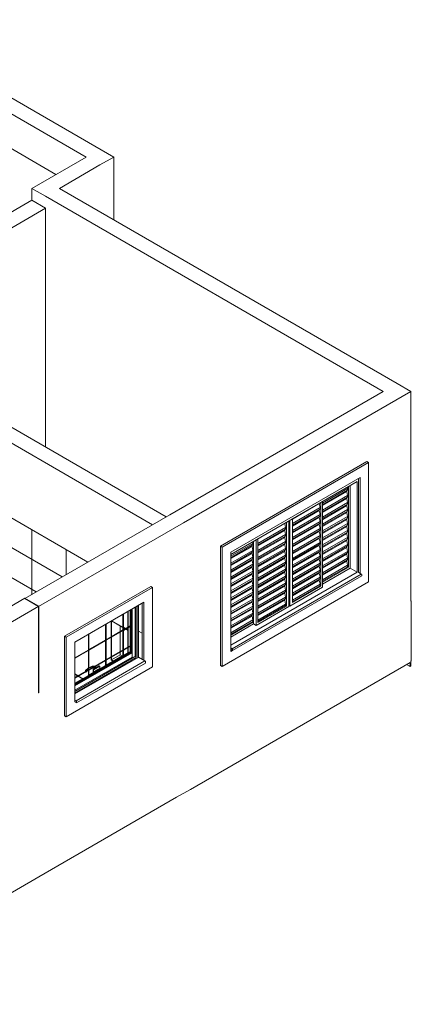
# Model space of a CAD drawing. Header units: metres. Extents: x -16.8 to 29.9, y -11.9 to 37.1.
# Tile 170 of 202: x -5.7 to -2.5, y 8.6 to 16.7. Entities that reach past the tile are written whole.
import ezdxf

# ---------------------------------------------------------------- set-up
doc = ezdxf.new("R2010")
doc.units = ezdxf.units.M
for name, color, linetype, lineweight in [('A-GLAZ', 7, 'Continuous', 5), ('A-WALL', 7, 'Continuous', 5), ('A-WALL-PATT', 7, 'Continuous', 5), ('I-WALL', 7, 'Continuous', 5), ('Q-CASE', 7, 'Continuous', 5)]:
    doc.layers.add(name, color=color, linetype=linetype, lineweight=lineweight)

# ---------------------------------------------------------------- blocks, each defined once
blk = doc.blocks.new('Parede básica _ ALV_EST_PA1 - ___-1844905-EXPLODE')
at = {"layer": 'I-WALL'}
for p, q in [((-7.4751, 10.8786), (-5.6649, 11.9237)), ((-5.6649, 11.9237), (-5.5517, 11.8584)), ((-5.5517, 11.8584), (-7.362, 10.8132)), ((-5.5517, 11.148), (-5.5517, 11.8584)), ((-5.9831, 11.1439), (-5.9831, 10.3741)), ((-7.362, 8.5924), (-5.5517, 9.6375))]:
    blk.add_line(p, q, dxfattribs=at)
blk = doc.blocks.new('Parede básica _ ALV_EST_PA1 - ___-1844961-EXPLODE')
at = {"layer": 'I-WALL'}
for p, q in [((-5.382, 15.2877), (-2.6102, 13.6873)), ((-2.7233, 13.622), (-5.4952, 15.2224)), ((-5.4952, 15.1244), (-5.4952, 13.1647))]:
    blk.add_line(p, q, dxfattribs=at)
blk = doc.blocks.new('Parede básica _ ALV_EST_PA1_Á_ SER - ___-1845047-EXPLODE')
at = {"layer": 'I-WALL'}
for p, q in [((-6.8882, 16.6716), (-4.9366, 15.5448)), ((-5.1629, 15.5448), (-7.0014, 16.6063)), ((-7.0014, 16.6063), (-7.0014, 15.651)), ((-6.4357, 14.712), (-6.4357, 15.9939)), ((-6.4357, 15.9939), (-5.4104, 15.4019)), ((-6.3226, 15.9286), (-6.3226, 14.7773)), ((-4.9366, 15.5448), (-5.0498, 15.4795)), ((-4.9366, 15.5448), (-4.9366, 15.0305))]:
    blk.add_line(p, q, dxfattribs=at)
blk = doc.blocks.new('Parede básica _ ALV_EST_PA1_Á_ SER - ___-1855952-EXPLODE')
at = {"layer": 'I-WALL'}
for p, q in [((-5.6083, 15.2877), (-5.1629, 15.5448)), ((-5.0498, 15.4795), (-5.382, 15.2877)), ((-5.6083, 15.1897), (-5.6083, 15.2877)), ((-5.6083, 15.2877), (-5.4952, 15.2224)), ((-5.4952, 15.1244), (-5.6083, 15.1897))]:
    blk.add_line(p, q, dxfattribs=at)
blk = doc.blocks.new('JANELA DE CORRE_05-EXPLODE0')
at = {"layer": 'A-GLAZ'}
for p, q in [((-3.975, 12.2829), (-2.9391, 12.881)), ((-2.9956, 12.1707), (-2.9956, 12.8484)), ((-2.9391, 12.881), (-2.9391, 12.138)), ((-2.9284, 12.1378), (-2.9284, 12.9075)), ((-3.0161, 12.8236), (-3.2219, 12.7048)), ((-3.0161, 12.8104), (-3.2219, 12.6916)), ((-3.0232, 12.7991), (-3.2219, 12.6844)), ((-3.0161, 12.7664), (-3.2219, 12.6476)), ((-3.0232, 12.8063), (-3.0232, 12.7991)), ((-3.0232, 12.7991), (-3.0161, 12.7664)), ((-3.0186, 12.8351), (-3.0161, 12.8236)), ((-3.0161, 12.8236), (-3.0161, 12.8104)), ((-3.0161, 12.7664), (-3.0161, 12.7532)), ((-3.0098, 12.8402), (-3.0098, 12.1788)), ((-3.2495, 12.7011), (-3.4694, 12.5741)), ((-3.2495, 12.7011), (-3.2424, 12.6684)), ((-3.236, 12.7095), (-3.236, 12.0237)), ((-3.0161, 12.7532), (-3.2219, 12.6344)), ((-3.0232, 12.7419), (-3.2219, 12.6272)), ((-3.2219, 12.0155), (-3.2219, 12.7177)), ((-3.0161, 12.7093), (-3.2219, 12.5905)), ((-3.0161, 12.6961), (-3.2219, 12.5773)), ((-3.0232, 12.6848), (-3.2211, 12.5705)), ((-3.0232, 12.7491), (-3.0232, 12.7419)), ((-3.0232, 12.7419), (-3.0161, 12.7093)), ((-3.0232, 12.692), (-3.0232, 12.6848)), ((-3.0232, 12.6848), (-3.0161, 12.6521)), ((-3.0161, 12.7093), (-3.0161, 12.6961)), ((-3.2424, 12.6684), (-3.4694, 12.5374)), ((-3.2424, 12.6553), (-3.4694, 12.5242)), ((-3.2495, 12.6439), (-3.4694, 12.517)), ((-3.2424, 12.6113), (-3.4694, 12.4802)), ((-3.2495, 12.6512), (-3.2495, 12.6439)), ((-3.2495, 12.6439), (-3.2424, 12.6113)), ((-3.2424, 12.6684), (-3.2424, 12.6553)), ((-3.2424, 12.6113), (-3.2424, 12.5981)), ((-3.0161, 12.6521), (-3.2219, 12.5333)), ((-3.0161, 12.6389), (-3.2219, 12.5201)), ((-3.0232, 12.6276), (-3.2219, 12.5129)), ((-3.0232, 12.6348), (-3.0232, 12.6276)), ((-3.0232, 12.6276), (-3.0161, 12.5949)), ((-3.0161, 12.6521), (-3.0161, 12.6389)), ((-3.5323, 12.5378), (-3.7522, 12.4108)), ((-3.5323, 12.5378), (-3.5252, 12.5051)), ((-3.5189, 12.5462), (-3.5189, 11.8604)), ((-3.4977, 11.8563), (-3.4977, 12.5585)), ((-3.4906, 12.5626), (-3.4906, 11.8604)), ((-3.2424, 12.5981), (-3.4694, 12.467)), ((-3.2495, 12.5868), (-3.4694, 12.4598)), ((-3.4694, 11.889), (-3.4694, 12.5748)), ((-3.2424, 12.5541), (-3.4694, 12.4231)), ((-3.2424, 12.5409), (-3.4694, 12.4099)), ((-3.2495, 12.5296), (-3.4694, 12.4027)), ((-3.2495, 12.594), (-3.2495, 12.5868)), ((-3.2495, 12.5868), (-3.2424, 12.5541)), ((-3.2495, 12.5369), (-3.2495, 12.5296)), ((-3.2495, 12.5296), (-3.2424, 12.497)), ((-3.2424, 12.5541), (-3.2424, 12.5409)), ((-3.0161, 12.5949), (-3.2219, 12.4761)), ((-3.0161, 12.5818), (-3.2219, 12.463)), ((-3.0232, 12.5705), (-3.2219, 12.4557)), ((-3.0161, 12.5378), (-3.2219, 12.419)), ((-3.0161, 12.5246), (-3.2219, 12.4058)), ((-3.0232, 12.5777), (-3.0232, 12.5705)), ((-3.0232, 12.5705), (-3.0161, 12.5378)), ((-3.0161, 12.5949), (-3.0161, 12.5818)), ((-3.0161, 12.5378), (-3.0161, 12.5246)), ((-3.5252, 12.5051), (-3.7522, 12.3741)), ((-3.5252, 12.492), (-3.7522, 12.3609)), ((-3.5323, 12.4806), (-3.7522, 12.3537)), ((-3.5252, 12.448), (-3.7522, 12.3169)), ((-3.5323, 12.4879), (-3.5323, 12.4806)), ((-3.5323, 12.4806), (-3.5252, 12.448)), ((-3.5252, 12.5051), (-3.5252, 12.492)), ((-3.5252, 12.448), (-3.5252, 12.4348)), ((-3.2424, 12.497), (-3.4694, 12.3659)), ((-3.2424, 12.4838), (-3.4694, 12.3527)), ((-3.2495, 12.4725), (-3.4694, 12.3455)), ((-3.2495, 12.4797), (-3.2495, 12.4725)), ((-3.2495, 12.4725), (-3.2424, 12.4398)), ((-3.2424, 12.497), (-3.2424, 12.4838)), ((-3.0232, 12.5133), (-3.2219, 12.3986)), ((-3.0161, 12.4806), (-3.2219, 12.3618)), ((-3.0161, 12.4675), (-3.2219, 12.3487)), ((-3.0232, 12.4561), (-3.2219, 12.3414)), ((-3.0232, 12.5205), (-3.0232, 12.5133)), ((-3.0232, 12.5133), (-3.0161, 12.4806)), ((-3.0232, 12.4634), (-3.0232, 12.4561)), ((-3.0232, 12.4561), (-3.0161, 12.4235)), ((-3.0161, 12.4806), (-3.0161, 12.4675)), ((-3.7939, 12.3745), (-3.975, 12.27)), ((-3.7939, 12.3613), (-3.975, 12.2568)), ((-3.7964, 12.386), (-3.7939, 12.3745)), ((-3.7939, 12.3745), (-3.7939, 12.3613)), ((-3.7876, 11.7134), (-3.7876, 12.3911)), ((-3.7876, 12.3911), (-3.7876, 11.7298)), ((-3.7664, 12.4034), (-3.7664, 11.7012)), ((-3.5252, 12.4348), (-3.7522, 12.3038)), ((-3.5323, 12.4235), (-3.7522, 12.2965)), ((-3.7522, 11.7257), (-3.7522, 12.4115)), ((-3.5252, 12.3908), (-3.7522, 12.2598)), ((-3.5252, 12.3776), (-3.7522, 12.2466)), ((-3.5323, 12.3663), (-3.7522, 12.2394)), ((-3.5323, 12.4307), (-3.5323, 12.4235)), ((-3.5323, 12.4235), (-3.5252, 12.3908)), ((-3.5323, 12.3736), (-3.5323, 12.3663)), ((-3.5323, 12.3663), (-3.5252, 12.3337)), ((-3.5252, 12.3908), (-3.5252, 12.3776)), ((-3.2424, 12.4398), (-3.4694, 12.3088)), ((-3.2424, 12.4266), (-3.4694, 12.2956)), ((-3.2495, 12.4153), (-3.4694, 12.2884)), ((-3.2424, 12.3827), (-3.4694, 12.2516)), ((-3.2424, 12.3695), (-3.4694, 12.2384)), ((-3.2495, 12.4226), (-3.2495, 12.4153)), ((-3.2495, 12.4153), (-3.2424, 12.3827)), ((-3.2495, 12.3654), (-3.2495, 12.3582)), ((-3.2424, 12.4398), (-3.2424, 12.4266)), ((-3.2424, 12.3827), (-3.2424, 12.3695)), ((-3.0161, 12.4235), (-3.2219, 12.3047)), ((-3.0161, 12.4103), (-3.2219, 12.2915)), ((-3.0232, 12.399), (-3.2219, 12.2843)), ((-3.0161, 12.3663), (-3.2219, 12.2475)), ((-3.0232, 12.4062), (-3.0232, 12.399)), ((-3.0232, 12.399), (-3.0161, 12.3663)), ((-3.0161, 12.4235), (-3.0161, 12.4103)), ((-3.0161, 12.3663), (-3.0161, 12.3531)), ((-3.801, 12.35), (-3.975, 12.2496)), ((-3.7939, 12.3173), (-3.975, 12.2128)), ((-3.7939, 12.3042), (-3.975, 12.1996)), ((-3.801, 12.2928), (-3.975, 12.1924)), ((-3.801, 12.3572), (-3.801, 12.35)), ((-3.801, 12.35), (-3.7939, 12.3173)), ((-3.801, 12.2983), (-3.801, 12.2928)), ((-3.801, 12.2928), (-3.7939, 12.2602)), ((-3.7939, 12.3173), (-3.7939, 12.3042)), ((-3.5252, 12.3337), (-3.7522, 12.2026)), ((-3.5252, 12.3205), (-3.7522, 12.1894)), ((-3.5323, 12.3092), (-3.7522, 12.1822)), ((-3.5323, 12.3164), (-3.5323, 12.3092)), ((-3.5323, 12.3092), (-3.5252, 12.2765)), ((-3.5252, 12.3337), (-3.5252, 12.3205)), ((-3.2495, 12.3582), (-3.4694, 12.2312)), ((-3.2424, 12.3255), (-3.4694, 12.1945)), ((-3.2424, 12.3123), (-3.4694, 12.1813)), ((-3.2495, 12.301), (-3.4694, 12.174)), ((-3.2495, 12.3582), (-3.2424, 12.3255)), ((-3.2495, 12.3082), (-3.2495, 12.301)), ((-3.2495, 12.301), (-3.2424, 12.2683)), ((-3.2424, 12.3255), (-3.2424, 12.3123)), ((-3.0161, 12.3531), (-3.2219, 12.2343)), ((-3.0232, 12.3418), (-3.2219, 12.2271)), ((-3.0161, 12.3092), (-3.2219, 12.1904)), ((-3.0161, 12.296), (-3.2219, 12.1772)), ((-3.0232, 12.2847), (-3.2219, 12.17)), ((-3.0232, 12.3491), (-3.0232, 12.3418)), ((-3.0232, 12.3418), (-3.0161, 12.3092)), ((-3.0232, 12.2919), (-3.0232, 12.2847)), ((-3.0232, 12.2847), (-3.0161, 12.252)), ((-3.0161, 12.3092), (-3.0161, 12.296)), ((-3.7939, 12.2602), (-3.975, 12.1557)), ((-3.7939, 12.247), (-3.975, 12.1425)), ((-3.801, 12.2357), (-3.975, 12.1353)), ((-3.7939, 12.203), (-3.975, 12.0985)), ((-3.801, 12.2429), (-3.801, 12.2357)), ((-3.801, 12.2357), (-3.7939, 12.203)), ((-3.7939, 12.2602), (-3.7939, 12.247)), ((-3.7939, 12.203), (-3.7939, 12.1898)), ((-3.5252, 12.2765), (-3.7522, 12.1455)), ((-3.5252, 12.2633), (-3.7522, 12.1323)), ((-3.5323, 12.252), (-3.7522, 12.1251)), ((-3.5252, 12.2194), (-3.7522, 12.0883)), ((-3.5252, 12.2062), (-3.7522, 12.0751)), ((-3.5323, 12.2593), (-3.5323, 12.252)), ((-3.5323, 12.252), (-3.5252, 12.2194)), ((-3.5323, 12.2021), (-3.5323, 12.1949)), ((-3.5252, 12.2765), (-3.5252, 12.2633)), ((-3.5252, 12.2194), (-3.5252, 12.2062)), ((-3.2424, 12.2683), (-3.4694, 12.1373)), ((-3.2424, 12.2552), (-3.4694, 12.1241)), ((-3.2495, 12.2439), (-3.4694, 12.1169)), ((-3.2424, 12.2112), (-3.4694, 12.0801)), ((-3.2495, 12.2511), (-3.2495, 12.2439)), ((-3.2495, 12.2439), (-3.2424, 12.2112)), ((-3.2424, 12.2683), (-3.2424, 12.2552)), ((-3.2424, 12.2112), (-3.2424, 12.198)), ((-3.0161, 12.252), (-3.2219, 12.1332)), ((-3.0161, 12.2388), (-3.2219, 12.12)), ((-3.0232, 12.2275), (-3.2219, 12.1128)), ((-3.0232, 12.2348), (-3.0232, 12.2275)), ((-3.0232, 12.2275), (-3.0161, 12.1949)), ((-3.0161, 12.252), (-3.0161, 12.2388)), ((-3.7939, 12.1898), (-3.975, 12.0853)), ((-3.801, 12.1785), (-3.975, 12.0781)), ((-3.7939, 12.1459), (-3.975, 12.0414)), ((-2.9391, 12.138), (-3.975, 11.5399)), ((-3.7939, 12.1327), (-3.975, 12.0282)), ((-3.801, 12.1214), (-3.975, 12.0209)), ((-3.801, 12.1858), (-3.801, 12.1785)), ((-3.801, 12.1785), (-3.7939, 12.1459)), ((-3.801, 12.1286), (-3.801, 12.1214)), ((-3.801, 12.1214), (-3.7939, 12.0887)), ((-3.7939, 12.1459), (-3.7939, 12.1327)), ((-3.5323, 12.1949), (-3.7522, 12.0679)), ((-3.5252, 12.1622), (-3.7522, 12.0312)), ((-3.5252, 12.149), (-3.7522, 12.018)), ((-3.5323, 12.1377), (-3.7522, 12.0107)), ((-3.5323, 12.1949), (-3.5252, 12.1622)), ((-3.5323, 12.1449), (-3.5323, 12.1377)), ((-3.5323, 12.1377), (-3.5252, 12.105)), ((-3.5252, 12.1622), (-3.5252, 12.149)), ((-3.2424, 12.198), (-3.4694, 12.067)), ((-3.2495, 12.1867), (-3.4694, 12.0597)), ((-3.2424, 12.154), (-3.4694, 12.023)), ((-3.2424, 12.1409), (-3.4694, 12.0098)), ((-3.2495, 12.1295), (-3.4694, 12.0026)), ((-3.2495, 12.1939), (-3.2495, 12.1867)), ((-3.2495, 12.1867), (-3.2424, 12.154)), ((-3.2495, 12.1368), (-3.2495, 12.1295)), ((-3.2495, 12.1295), (-3.2424, 12.0969)), ((-3.2424, 12.154), (-3.2424, 12.1409)), ((-3.0161, 12.1949), (-3.2219, 12.0761)), ((-3.0161, 12.1825), (-3.2219, 12.0637)), ((-3.0098, 12.1788), (-3.2219, 12.0564)), ((-3.2219, 12.04), (-2.9956, 12.1707)), ((-3.0161, 12.1949), (-3.0161, 12.1825)), ((-3.0161, 12.1825), (-3.0098, 12.1788)), ((-2.9956, 12.1707), (-2.9391, 12.138)), ((-3.7939, 12.0887), (-3.975, 11.9842)), ((-3.7939, 12.0755), (-3.975, 11.971)), ((-3.801, 12.0642), (-3.975, 11.9638)), ((-3.801, 12.0715), (-3.801, 12.0642)), ((-3.801, 12.0642), (-3.7939, 12.0316)), ((-3.7939, 12.0887), (-3.7939, 12.0755)), ((-3.5252, 12.105), (-3.7522, 11.974)), ((-3.5252, 12.0919), (-3.7522, 11.9608)), ((-3.5323, 12.0806), (-3.7522, 11.9536)), ((-3.5252, 12.0479), (-3.7522, 11.9168)), ((-3.5323, 12.0878), (-3.5323, 12.0806)), ((-3.5323, 12.0806), (-3.5252, 12.0479)), ((-3.5252, 12.105), (-3.5252, 12.0919)), ((-3.5252, 12.0479), (-3.5252, 12.0347)), ((-3.2424, 12.0969), (-3.4694, 11.9658)), ((-3.2424, 12.0837), (-3.4694, 11.9527)), ((-3.2495, 12.0724), (-3.4694, 11.9454)), ((-3.2424, 12.0397), (-3.4694, 11.9087)), ((-3.2495, 12.0796), (-3.2495, 12.0724)), ((-3.2495, 12.0724), (-3.2424, 12.0397)), ((-3.2424, 12.0969), (-3.2424, 12.0837)), ((-3.2424, 12.0397), (-3.2424, 12.0274)), ((-3.7939, 12.0316), (-3.975, 11.9271)), ((-3.7939, 12.0184), (-3.975, 11.9139)), ((-3.801, 12.0071), (-3.975, 11.9066)), ((-3.7939, 11.9744), (-3.975, 11.8699)), ((-3.7939, 11.9612), (-3.975, 11.8567)), ((-3.801, 12.0143), (-3.801, 12.0071)), ((-3.801, 12.0071), (-3.7939, 11.9744)), ((-3.7939, 12.0316), (-3.7939, 12.0184)), ((-3.7939, 11.9744), (-3.7939, 11.9612)), ((-3.5252, 12.0347), (-3.7522, 11.9037)), ((-3.5323, 12.0234), (-3.7522, 11.8964)), ((-3.5252, 11.9907), (-3.7522, 11.8597)), ((-3.5252, 11.9776), (-3.7522, 11.8465)), ((-3.5323, 11.9662), (-3.7522, 11.8393)), ((-3.5323, 12.0306), (-3.5323, 12.0234)), ((-3.5323, 12.0234), (-3.5252, 11.9907)), ((-3.5323, 11.9735), (-3.5323, 11.9662)), ((-3.5323, 11.9662), (-3.5252, 11.9336)), ((-3.5252, 11.9907), (-3.5252, 11.9776)), ((-3.4906, 11.8604), (-3.2219, 12.0155)), ((-3.2424, 12.0274), (-3.4696, 11.8962)), ((-3.236, 12.0237), (-3.4694, 11.889)), ((-3.236, 12.0237), (-3.2403, 12.0262)), ((-3.801, 11.9499), (-3.975, 11.8495)), ((-3.7939, 11.9173), (-3.975, 11.8127)), ((-3.7939, 11.9041), (-3.975, 11.7996)), ((-3.801, 11.8928), (-3.975, 11.7923)), ((-3.801, 11.9571), (-3.801, 11.9499)), ((-3.801, 11.9499), (-3.7939, 11.9173)), ((-3.801, 11.9), (-3.801, 11.8928)), ((-3.801, 11.8928), (-3.7939, 11.8601)), ((-3.7939, 11.9173), (-3.7939, 11.9041)), ((-3.5252, 11.9336), (-3.7522, 11.8025)), ((-3.5252, 11.9204), (-3.7522, 11.7894)), ((-3.5323, 11.9091), (-3.7522, 11.7821)), ((-3.5323, 11.9163), (-3.5323, 11.9091)), ((-3.5323, 11.9091), (-3.5252, 11.8764)), ((-3.5252, 11.9336), (-3.5252, 11.9204)), ((-3.7939, 11.8601), (-3.975, 11.7556)), ((-3.7939, 11.8469), (-3.975, 11.7424)), ((-3.801, 11.8356), (-3.975, 11.7352)), ((-3.7939, 11.8029), (-3.975, 11.6984)), ((-3.801, 11.8428), (-3.801, 11.8356)), ((-3.801, 11.8356), (-3.7939, 11.8029)), ((-3.7939, 11.8601), (-3.7939, 11.8469)), ((-3.7939, 11.8029), (-3.7939, 11.7898)), ((-3.7664, 11.7012), (-3.4977, 11.8563)), ((-3.5252, 11.8764), (-3.7522, 11.7454)), ((-3.5252, 11.8641), (-3.7522, 11.733)), ((-3.5189, 11.8604), (-3.7522, 11.7257)), ((-3.5252, 11.8764), (-3.5252, 11.8641)), ((-3.5252, 11.8641), (-3.5189, 11.8604)), ((-3.4906, 11.8604), (-3.4979, 11.8646)), ((-3.7939, 11.7898), (-3.975, 11.6853)), ((-3.801, 11.7784), (-3.975, 11.678)), ((-3.7939, 11.7458), (-3.975, 11.6413)), ((-3.7939, 11.7334), (-3.975, 11.6289)), ((-3.7876, 11.7298), (-3.975, 11.6216)), ((-3.801, 11.7857), (-3.801, 11.7784)), ((-3.801, 11.7784), (-3.7939, 11.7458)), ((-3.7939, 11.7458), (-3.7939, 11.7334)), ((-3.7939, 11.7334), (-3.7876, 11.7298)), ((-3.975, 11.6052), (-3.7876, 11.7134)), ((-3.7876, 11.7134), (-3.7664, 11.7012))]:
    blk.add_line(p, q, dxfattribs=at)
blk = doc.blocks.new('JANELA DE CORRE_82-EXPLODE0')
blk.add_blockref('JANELA DE CORRE_05-EXPLODE0', (0, 0))
blk = doc.blocks.new('Parede básica _ ALV_EST_PA3_BAN - ___-1883508-EXPLODE')
at = {"layer": 'I-WALL'}
for p, q in [((-6.3438, 13.6546), (-4.5053, 12.5932)), ((-4.6184, 12.5279), (-6.4569, 13.5893)), ((-6.4569, 12.977), (-5.1488, 12.2217))]:
    blk.add_line(p, q, dxfattribs=at)
blk = doc.blocks.new('Parede básica _ ALV_EST_PA12 - ___-1883857-EXPLODE')
at = {"layer": 'A-WALL-PATT', "true_color": 0x808080}
h = blk.add_hatch(dxfattribs=at)
h.set_pattern_fill('FP_11', color=8, style=0, pattern_type=2)
h.set_pattern_definition([(330, (-6.74, 11.181), (3e-06, 0.244945), []), (90, (-6.74, 11.181), (-0.28284, 0.1633), [])])
h.paths.add_polyline_path([(-5.7497, 11.8747), (-5.1488, 12.2217), (-6.4569, 12.977), (-6.4569, 12.283), (-5.7549, 11.8777)])
at = {"layer": 'I-WALL', "color": 251, "true_color": 0x4d4d4d}
for p, q in [((-4.9578, 11.6077), (-4.9578, 11.7359)), ((-4.9508, 11.74), (-4.8613, 11.6883)), ((-4.8571, 11.6859), (-4.8398, 11.6759)), ((-4.8355, 11.6734), (-4.8209, 11.665)), ((-4.9578, 11.4444), (-4.9578, 11.6028)), ((-4.9578, 11.4174), (-4.9578, 11.4395)), ((-4.9411, 11.4078), (-4.9578, 11.4174))]:
    blk.add_line(p, q, dxfattribs=at)
at = {"layer": 'I-WALL'}
blk.add_line((-4.3073, 10.356), (-4.4204, 10.2907), dxfattribs=at)
blk = doc.blocks.new('Parede básica _ ALV_EST_PA_ESP - ___-1974524-EXPLODE')
at = {"layer": 'A-WALL-PATT', "true_color": 0xa2a2a2}
h = blk.add_hatch(dxfattribs=at)
h.set_pattern_fill('FP_36', color=253, style=0, pattern_type=2)
h.set_pattern_definition([(38.62, (-1.791, 10.658), (1.0303, -0.6988), [0.08865, -0.9752]), (325.85, (-1.791, 10.658), (-0.1994, 1.363), [0.1038, -1.142]), (98.32, (-1.705, 10.6), (0.8312, 0.66395), [0.1148, -1.263]), (32.05, (-1.791, 10.99), (1.5335, -1.16), [0.132, -1.452]), (95.44, (-1.663, 10.894), (1.3433, 0.8409), [0.1675, -1.842]), (322.9, (-1.791, 10.99), (1.3431, 0.841), [0.1602, -1.763]), (352.36, (-1.647, 10.824), (0.858, -1.1634), [0.1015, -1.117]), (306.4, (-1.647, 10.824), (0.3496, 1.0013), [0.12043, -1.325]), (70.75, (-1.575, 10.727), (1.2071, -0.1618), [0.0884, -0.97217]), (17.155, (-1.791, 10.658), (0.01746, 0.54222), [0.03937, -0.73846, 0.03937, -0.75994, -0.79036]), (17.155, (-1.791, 10.658), (0.01746, 0.54222), [-1.577, 0.03937, -0.751]), (336.96, (-1.791, 10.658), (0.378, 0.43614), [0.05109, -0.54027, 0.05109, -0.93502, -0.39088]), (336.96, (-1.791, 10.658), (0.378, 0.43614), [-1.577, 0.0511, -0.3398]), (307.294, (-2.111, 10.843), (0.76702, -0.48026), [0.066, -0.434, 0.066, -1.494, -2.07]), (307.294, (-2.111, 10.843), (0.76702, -0.48026), [-2.06, 0.066, -2.004]), (301.44, (-2.255, 10.926), (0.83794, -0.3177), [0.06701, -0.59297, 0.06701, -0.98489, -1.493]), (301.44, (-2.255, 10.926), (0.83794, -0.3177), [-1.712, 0.067, -1.426])])
h.paths.add_polyline_path([(-2.5041, 11.3644), (-2.5041, 11.3971), (-2.5324, 11.3807), (-2.5065, 11.3658)])
at = {"layer": 'I-WALL'}
for p, q in [((-2.5041, 11.3644), (-2.5041, 11.3971)), ((-2.497, 11.4012), (-2.497, 11.3685)), ((-2.5324, 11.3807), (-2.5112, 11.3685)), ((-2.5112, 11.3685), (-2.5041, 11.3644)), ((-2.497, 11.3685), (-2.5041, 11.3644))]:
    blk.add_line(p, q, dxfattribs=at)
blk = doc.blocks.new('NICHO - NICHO-1991044-EXPLODE')
at = {"layer": 'A-WALL', "color": 251, "true_color": 0x4d4d4d}
for p, q in [((-4.9578, 11.7359), (-4.9578, 11.6077)), ((-4.9543, 11.7379), (-4.8613, 11.6842)), ((-4.9543, 11.6097), (-4.9543, 11.7379)), ((-4.8613, 11.6883), (-4.9508, 11.74)), ((-4.8836, 11.6971), (-4.8836, 11.6506)), ((-4.8836, 11.6457), (-4.8836, 11.4873)), ((-4.8398, 11.6759), (-4.8571, 11.6859)), ((-4.8571, 11.6818), (-4.8433, 11.6738)), ((-4.8391, 11.6714), (-4.8209, 11.6609)), ((-4.8209, 11.665), (-4.8355, 11.6734)), ((-4.9578, 11.6028), (-4.9578, 11.4444)), ((-4.9543, 11.4464), (-4.9543, 11.6048)), ((-4.8836, 11.4818), (-4.8836, 11.4603)), ((-4.9578, 11.4395), (-4.9578, 11.4174)), ((-4.9578, 11.4174), (-4.9411, 11.4078)), ((-4.8836, 11.4603), (-4.9543, 11.4195)), ((-4.9543, 11.4195), (-4.9543, 11.4415)), ((-4.9375, 11.4098), (-4.9543, 11.4195)), ((-4.8836, 11.4603), (-4.8668, 11.4506))]:
    blk.add_line(p, q, dxfattribs=at)
blk = doc.blocks.new('NICHO - NICHO-1991046-EXPLODE')
blk.add_blockref('NICHO - NICHO-1991044-EXPLODE', (0, 0))
blk = doc.blocks.new('Parede básica _ ALV_EST_PA1 - ___-2077126-EXPLODE')
at = {"layer": 'I-WALL'}
for p, q in [((-2.497, 13.622), (-2.6102, 13.6873)), ((-4.477, 12.6095), (-2.7233, 13.622)), ((-2.497, 13.622), (-4.3639, 12.5442)), ((-2.497, 11.8992), (-2.497, 13.622)), ((-2.9284, 12.9075), (-2.9284, 12.1378)), ((-4.3073, 10.356), (-2.5041, 11.3971)), ((-2.497, 11.4012), (-2.497, 11.4093))]:
    blk.add_line(p, q, dxfattribs=at)
blk = doc.blocks.new('Parede básica _ ALV_EST_PA1_BAN - ___-2077266-EXPLODE')
at = {"layer": 'I-WALL'}
for p, q in [((-5.6667, 11.9227), (-4.477, 12.6095)), ((-4.3639, 12.5442), (-5.5535, 11.8574)), ((-5.6667, 11.9227), (-5.5535, 11.8574)), ((-4.7033, 11.8828), (-4.7033, 11.6379)), ((-5.5535, 11.8574), (-5.5535, 11.147)), ((-4.733, 11.655), (-4.7033, 11.6379)), ((-5.5535, 11.147), (-5.5517, 11.148))]:
    blk.add_line(p, q, dxfattribs=at)
blk = doc.blocks.new('Parede básica _ ALV_EST_PA13 - ___-2077429-EXPLODE')
at = {"layer": 'I-WALL'}
for p, q in [((-4.733, 11.655), (-4.7033, 11.6379)), ((-4.7033, 11.6379), (-4.7033, 11.4245)), ((-5.5517, 9.6375), (-4.4204, 10.2907))]:
    blk.add_line(p, q, dxfattribs=at)
blk = doc.blocks.new('JANELA MAXIM-AR_69-EXPLODE0')
at = {"layer": 'A-GLAZ', "color": 251, "true_color": 0x4d4d4d}
for p, q in [((-4.8213, 11.8147), (-4.8213, 11.6865)), ((-4.8209, 11.815), (-4.8209, 11.6868)), ((-4.8164, 11.8175), (-4.8164, 11.6893)), ((-4.8014, 11.4859), (-4.8014, 11.8262)), ((-4.7939, 11.4816), (-4.7939, 11.8305)), ((-4.8613, 11.7916), (-4.8613, 11.4502)), ((-4.8592, 11.7928), (-4.8592, 11.4515)), ((-4.8571, 11.7941), (-4.8571, 11.4527)), ((-5.0027, 11.71), (-5.0027, 11.3704)), ((-5.0006, 11.7112), (-5.0006, 11.3698)), ((-4.9985, 11.7124), (-4.9985, 11.371)), ((-4.9985, 11.5842), (-4.8634, 11.6622)), ((-4.9985, 11.5818), (-4.8592, 11.6622)), ((-4.9985, 11.5793), (-4.8592, 11.6597)), ((-4.8571, 11.6659), (-4.8014, 11.698)), ((-4.8571, 11.6634), (-4.8014, 11.6956)), ((-4.8571, 11.661), (-4.8014, 11.6931)), ((-4.8213, 11.6816), (-4.8213, 11.5232)), ((-4.8209, 11.6819), (-4.8209, 11.5235)), ((-4.8164, 11.6844), (-4.8164, 11.526)), ((-5.1442, 11.6283), (-5.1442, 11.2869)), ((-5.142, 11.6295), (-5.142, 11.2882)), ((-5.1399, 11.6308), (-5.1399, 11.2894)), ((-5.1399, 11.5026), (-5.0049, 11.5805)), ((-5.1399, 11.5001), (-5.0027, 11.5793)), ((-5.1399, 11.4977), (-5.0027, 11.5769)), ((-5.2548, 11.4362), (-5.1463, 11.4989)), ((-5.2548, 11.4338), (-5.142, 11.4989)), ((-5.2548, 11.4313), (-5.142, 11.4964)), ((-5.2548, 11.223), (-4.8004, 11.4854)), ((-5.2548, 11.2155), (-4.7939, 11.4816)), ((-4.8592, 11.4989), (-4.9985, 11.4185)), ((-4.8634, 11.4989), (-4.9985, 11.4209)), ((-4.8592, 11.4964), (-4.9985, 11.416)), ((-4.8014, 11.5347), (-4.8571, 11.5026)), ((-4.8014, 11.5323), (-4.8571, 11.5001)), ((-4.8014, 11.5298), (-4.8571, 11.4977)), ((-4.8209, 11.4776), (-4.8571, 11.4567)), ((-4.8209, 11.4772), (-4.8571, 11.4562)), ((-4.8213, 11.5183), (-4.8213, 11.4769)), ((-4.8209, 11.5186), (-4.8209, 11.4772)), ((-4.8164, 11.5211), (-4.8164, 11.4762)), ((-4.8004, 11.4854), (-4.7911, 11.48)), ((-4.7911, 11.48), (-4.7939, 11.4816)), ((-5.0049, 11.4172), (-5.1399, 11.3393)), ((-5.0027, 11.416), (-5.1399, 11.3368)), ((-5.0027, 11.4136), (-5.1399, 11.3344)), ((-4.8613, 11.4542), (-4.9985, 11.375)), ((-4.8613, 11.4538), (-4.9985, 11.3746)), ((-5.142, 11.3356), (-5.2548, 11.2705)), ((-5.1463, 11.3356), (-5.2548, 11.2729)), ((-5.142, 11.3331), (-5.2548, 11.268)), ((-5.1691, 11.3297), (-5.1691, 11.3224)), ((-5.1606, 11.3231), (-5.1663, 11.3171)), ((-5.1177, 11.365), (-5.1406, 11.3536)), ((-5.1406, 11.3504), (-5.1276, 11.3573)), ((-5.0987, 11.3172), (-5.1399, 11.2934)), ((-5.0987, 11.3167), (-5.1399, 11.2929)), ((-5.1063, 11.3399), (-5.0554, 11.3693)), ((-5.1063, 11.3215), (-5.1063, 11.3399)), ((-5.1063, 11.3399), (-5.1021, 11.3375)), ((-5.1021, 11.3191), (-5.1063, 11.3215)), ((-5.0512, 11.3669), (-5.1021, 11.3375)), ((-5.1021, 11.3191), (-5.0512, 11.3485)), ((-5.1021, 11.3375), (-5.1021, 11.3191)), ((-5.0987, 11.3132), (-5.0987, 11.321)), ((-5.0966, 11.3527), (-5.0807, 11.3619)), ((-5.0966, 11.3455), (-5.0966, 11.3527)), ((-5.0966, 11.3527), (-5.0904, 11.3491)), ((-5.0955, 11.3532), (-5.0955, 11.3462)), ((-5.0659, 11.3393), (-5.0945, 11.3228)), ((-5.0945, 11.3228), (-5.0945, 11.3156)), ((-5.0848, 11.3626), (-5.088, 11.3644)), ((-5.083, 11.361), (-5.0848, 11.3626)), ((-5.0745, 11.3583), (-5.0807, 11.3619)), ((-5.0027, 11.3726), (-5.0659, 11.3361)), ((-5.0027, 11.3721), (-5.0659, 11.3357)), ((-5.0659, 11.3321), (-5.0659, 11.3393)), ((-5.0512, 11.3669), (-5.0554, 11.3693)), ((-5.0512, 11.3485), (-5.0512, 11.3669)), ((-5.1442, 11.2909), (-5.2548, 11.227)), ((-5.1442, 11.2905), (-5.2548, 11.2266))]:
    blk.add_line(p, q, dxfattribs=at)
at = {"layer": 'A-GLAZ'}
for p, q in [((-4.7911, 11.8321), (-4.7911, 11.48)), ((-4.7837, 11.8364), (-4.7837, 11.4345)), ((-4.7616, 11.8492), (-4.7616, 11.4472)), ((-4.7611, 11.8495), (-4.7611, 11.4512)), ((-4.7558, 11.8525), (-4.7558, 11.4482)), ((-4.7514, 11.8551), (-4.7514, 11.4362)), ((-4.7373, 11.8632), (-4.7373, 11.4394)), ((-4.7365, 11.8637), (-4.7365, 11.4391)), ((-4.7316, 11.8665), (-4.7316, 11.4419)), ((-4.7911, 11.48), (-5.2548, 11.2123)), ((-4.7846, 11.4762), (-5.2548, 11.2047)), ((-4.7911, 11.48), (-4.7846, 11.4762)), ((-4.7846, 11.4762), (-4.7846, 11.4401)), ((-4.7507, 11.4511), (-5.2548, 11.16)), ((-5.2548, 11.1687), (-4.7846, 11.4401)), ((-4.7507, 11.4374), (-5.2548, 11.1464)), ((-4.7837, 11.4345), (-4.7891, 11.4376)), ((-4.7616, 11.4472), (-4.7837, 11.4345))]:
    blk.add_line(p, q, dxfattribs=at)
at = {"layer": 'A-GLAZ', "color": 251, "true_color": 0x4d4d4d}
for points in [[(-5.1689, 11.3301, 0), (-5.169, 11.3299, 0), (-5.1691, 11.3297, 0), (-5.169, 11.3295, 0), (-5.1688, 11.3293, 0), (-5.1686, 11.3291, 0), (-5.1682, 11.329, 0), (-5.1679, 11.3289, 0), (-5.1675, 11.3289, 0), (-5.1671, 11.3289, 0), (-5.1668, 11.329, 0), (-5.1665, 11.3292, 0), (-5.1663, 11.3294, 0)], [(-5.1663, 11.3171, 0), (-5.1665, 11.3169, 0), (-5.1668, 11.3168, 0), (-5.1671, 11.3167, 0), (-5.1675, 11.3166, 0), (-5.1679, 11.3167, 0), (-5.1682, 11.3167, 0), (-5.1686, 11.3168, 0), (-5.1688, 11.317, 0), (-5.169, 11.3172, 0), (-5.1691, 11.3174, 0), (-5.1691, 11.3175, 0)], [(-5.1445, 11.3512, 0), (-5.1472, 11.3495, 0), (-5.1689, 11.3301, 0)], [(-5.1663, 11.3294, 0), (-5.1495, 11.3445, 0), (-5.1446, 11.3478, 0)], [(-5.1276, 11.3573, 0), (-5.1205, 11.3602, 0), (-5.1127, 11.3625, 0)], [(-5.0946, 11.3666, 0), (-5.1005, 11.3675, 0), (-5.1065, 11.3675, 0), (-5.1124, 11.3667, 0), (-5.1177, 11.365, 0)], [(-5.1127, 11.3625, 0), (-5.1096, 11.363, 0), (-5.1064, 11.3631, 0), (-5.1032, 11.3627, 0), (-5.1007, 11.3619, 0)], [(-5.0962, 11.3468, 0), (-5.098, 11.3483, 0), (-5.1004, 11.3496, 0), (-5.1032, 11.3504, 0), (-5.1064, 11.3508, 0), (-5.1096, 11.3508, 0), (-5.1123, 11.3504, 0)], [(-5.0962, 11.359, 0), (-5.0951, 11.3573, 0), (-5.0948, 11.3554, 0), (-5.0954, 11.3536, 0)]]:
    blk.add_polyline3d(points, dxfattribs=at)
blk = doc.blocks.new('JANELA MAXIM-AR_05-EXPLODE0')
blk.add_blockref('JANELA MAXIM-AR_69-EXPLODE0', (0, 0))
blk = doc.blocks.new('Componentes de gabinete 1 - Componentes de gabinete 1-2086930-EXPLODE')
at = {"layer": 'Q-CASE'}
for p, q in [((-3.9645, 11.5102), (-2.9038, 12.1225)), ((-2.9284, 12.1378), (-2.9038, 12.1225)), ((-3.9608, 11.495), (-2.9002, 12.1074)), ((-2.9002, 12.1159), (-2.9002, 12.1074)), ((-3.9645, 11.5102), (-3.975, 11.5167)), ((-3.975, 11.5032), (-3.9693, 11.4999)), ((-3.9665, 11.4983), (-3.9608, 11.495)), ((-3.9608, 11.495), (-3.9608, 11.5036)), ((-5.2548, 11.1398), (-4.7367, 11.439)), ((-5.2453, 11.0832), (-4.6796, 11.4098)), ((-5.2407, 11.0663), (-4.675, 11.3929)), ((-4.7365, 11.4391), (-4.7316, 11.4419)), ((-4.7316, 11.4419), (-4.6796, 11.4098)), ((-4.675, 11.4015), (-4.675, 11.3929)), ((-5.2453, 11.0832), (-5.2548, 11.0891)), ((-5.2548, 11.0745), (-5.2492, 11.0712)), ((-5.2463, 11.0696), (-5.2407, 11.0663)), ((-5.2407, 11.0663), (-5.2407, 11.0749))]:
    blk.add_line(p, q, dxfattribs=at)
for points in [[(-2.9038, 12.1225, 0), (-2.9029, 12.1218, 0), (-2.902, 12.1208, 0), (-2.9012, 12.1196, 0), (-2.9006, 12.1184, 0), (-2.9003, 12.1171, 0), (-2.9002, 12.1159, 0)], [(-3.9693, 11.4999, 0), (-3.9693, 11.5003, 0), (-3.9691, 11.5006, 0), (-3.9689, 11.5008, 0), (-3.9686, 11.5009, 0), (-3.9683, 11.5009, 0), (-3.9679, 11.5007, 0), (-3.9675, 11.5005, 0), (-3.9672, 11.5001, 0), (-3.9669, 11.4997, 0), (-3.9667, 11.4992, 0)], [(-3.9608, 11.5036, 0), (-3.9609, 11.5047, 0), (-3.9613, 11.506, 0), (-3.9619, 11.5072, 0), (-3.9626, 11.5084, 0), (-3.9635, 11.5094, 0), (-3.9645, 11.5102, 0)], [(-4.6796, 11.4098, 0), (-4.6784, 11.4089, 0), (-4.6773, 11.4076, 0), (-4.6763, 11.4061, 0), (-4.6756, 11.4046, 0), (-4.6752, 11.403, 0), (-4.675, 11.4015, 0)], [(-5.2492, 11.0712, 0), (-5.2491, 11.0716, 0), (-5.249, 11.072, 0), (-5.2488, 11.0722, 0), (-5.2485, 11.0723, 0), (-5.2481, 11.0722, 0), (-5.2478, 11.0721, 0), (-5.2474, 11.0718, 0), (-5.2471, 11.0714, 0), (-5.2468, 11.071, 0), (-5.2465, 11.0705, 0)], [(-5.2407, 11.0749, 0), (-5.2408, 11.0764, 0), (-5.2413, 11.078, 0), (-5.242, 11.0796, 0), (-5.243, 11.081, 0), (-5.2441, 11.0823, 0), (-5.2453, 11.0832, 0)]]:
    blk.add_polyline3d(points, dxfattribs=at)
blk = doc.blocks.new('Componentes de gabinete 1 - Componentes de gabinete 1-2086932-EXPLODE')
blk.add_blockref('Componentes de gabinete 1 - Componentes de gabinete 1-2086930-EXPLODE', (0, 0))
blk = doc.blocks.new('Paredes 1 - Paredes 1-2288142-EXPLODE')
at = {"layer": 'A-WALL'}
for p, q in [((-4.0598, 12.3523), (-2.8577, 13.0464)), ((-2.8436, 13.0382), (-4.0457, 12.3442)), ((-2.8436, 13.0382), (-2.8577, 13.0464)), ((-2.8436, 12.0584), (-2.8436, 13.0382)), ((-3.975, 12.3033), (-2.9143, 12.9157)), ((-2.9284, 12.1378), (-2.9284, 12.9075)), ((-2.9143, 12.9157), (-2.9143, 12.129)), ((-4.0598, 11.3725), (-4.0598, 12.3523)), ((-4.0598, 12.3523), (-4.0457, 12.3442)), ((-4.0457, 12.3442), (-4.0457, 11.3644)), ((-3.975, 11.4868), (-3.975, 12.3033)), ((-4.0457, 11.3644), (-2.8436, 12.0584)), ((-5.3397, 11.6134), (-4.6326, 12.0217)), ((-4.6184, 12.0135), (-5.3255, 11.6052)), ((-4.6184, 12.0135), (-4.6326, 12.0217)), ((-4.6184, 11.3603), (-4.6184, 12.0135)), ((-5.2548, 11.5644), (-4.6891, 11.891)), ((-4.7033, 11.4245), (-4.7033, 11.8828)), ((-4.6891, 11.891), (-4.6891, 11.4157)), ((-5.3397, 10.9602), (-5.3397, 11.6134)), ((-5.3397, 11.6134), (-5.3255, 11.6052)), ((-5.3255, 11.6052), (-5.3255, 10.952)), ((-5.2548, 11.0745), (-5.2548, 11.5644)), ((-3.9608, 11.495), (-3.975, 11.4868)), ((-5.3255, 10.952), (-4.6184, 11.3603)), ((-4.0598, 11.3725), (-4.0457, 11.3644)), ((-5.3397, 10.9602), (-5.3255, 10.952))]:
    blk.add_line(p, q, dxfattribs=at)
blk = doc.blocks.new('Paredes 1 - Paredes 1-2288144-EXPLODE')
blk.add_blockref('Paredes 1 - Paredes 1-2288142-EXPLODE', (0, 0))
blk = doc.blocks.new('Parede básica _ IMPERMEABILIZAÇÃO COM ARGAMASSA POLIMÉRICA - ___-2534946-EXPLODE')
at = {"layer": 'I-WALL'}
for p, q in [((-2.497, 11.9033), (-2.4935, 11.9013)), ((-2.497, 11.8992), (-2.4935, 11.9013)), ((-2.4935, 11.9013), (-2.4935, 11.4114)), ((-2.4935, 11.4114), (-2.497, 11.4093))]:
    blk.add_line(p, q, dxfattribs=at)
blk = doc.blocks.new('Parede básica _ IMPERMEABILIZAÇÃO COM ARGAMASSA POLIMÉRICA - ___-2537284-EXPLODE')
at = {"layer": 'I-WALL', "color": 251, "true_color": 0x4d4d4d}
for p, q in [((-5.2548, 11.3031), (-5.2287, 11.288)), ((-5.2322, 11.286), (-5.2548, 11.2991)), ((-5.1921, 11.2628), (-5.228, 11.2835)), ((-5.2244, 11.2856), (-5.1886, 11.2649))]:
    blk.add_line(p, q, dxfattribs=at)
blk = doc.blocks.new('Parede básica _ ALV_EST_PA3_Á_ SER - ___-3017095-EXPLODE')
at = {"layer": 'I-WALL'}
for p, q in [((-6.5771, 14.6304), (-5.6083, 15.1897)), ((-5.4952, 15.1244), (-6.464, 14.565))]:
    blk.add_line(p, q, dxfattribs=at)

msp = doc.modelspace()

# ---------------------------------------------------------------- block references
at = {"layer": 'A-GLAZ'}
for name in ['JANELA DE CORRE_82-EXPLODE0', 'JANELA MAXIM-AR_05-EXPLODE0']:
    msp.add_blockref(name, (0, 0), dxfattribs=at)
at = {"layer": 'A-WALL'}
for name in ['Paredes 1 - Paredes 1-2288144-EXPLODE', 'NICHO - NICHO-1991046-EXPLODE']:
    msp.add_blockref(name, (0, 0), dxfattribs=at)
at = {"layer": 'I-WALL'}
for name in ['Parede básica _ ALV_EST_PA1_Á_ SER - ___-1845047-EXPLODE', 'Parede básica _ ALV_EST_PA1_Á_ SER - ___-1855952-EXPLODE', 'Parede básica _ ALV_EST_PA1 - ___-1844961-EXPLODE', 'Parede básica _ ALV_EST_PA3_Á_ SER - ___-3017095-EXPLODE', 'Parede básica _ ALV_EST_PA3_BAN - ___-1883508-EXPLODE', 'Parede básica _ ALV_EST_PA1 - ___-2077126-EXPLODE', 'Parede básica _ ALV_EST_PA12 - ___-1883857-EXPLODE', 'Parede básica _ ALV_EST_PA1_BAN - ___-2077266-EXPLODE', 'Parede básica _ ALV_EST_PA1 - ___-1844905-EXPLODE', 'Parede básica _ IMPERMEABILIZAÇÃO COM ARGAMASSA POLIMÉRICA - ___-2534946-EXPLODE', 'Parede básica _ ALV_EST_PA13 - ___-2077429-EXPLODE', 'Parede básica _ ALV_EST_PA_ESP - ___-1974524-EXPLODE']:
    msp.add_blockref(name, (0, 0), dxfattribs=at)
at = {"layer": 'I-WALL', "color": 251, "true_color": 0x4d4d4d}
msp.add_blockref('Parede básica _ IMPERMEABILIZAÇÃO COM ARGAMASSA POLIMÉRICA - ___-2537284-EXPLODE', (0, 0), dxfattribs=at)
at = {"layer": 'Q-CASE'}
msp.add_blockref('Componentes de gabinete 1 - Componentes de gabinete 1-2086932-EXPLODE', (0, 0), dxfattribs=at)

doc.saveas('drawing.dxf')
